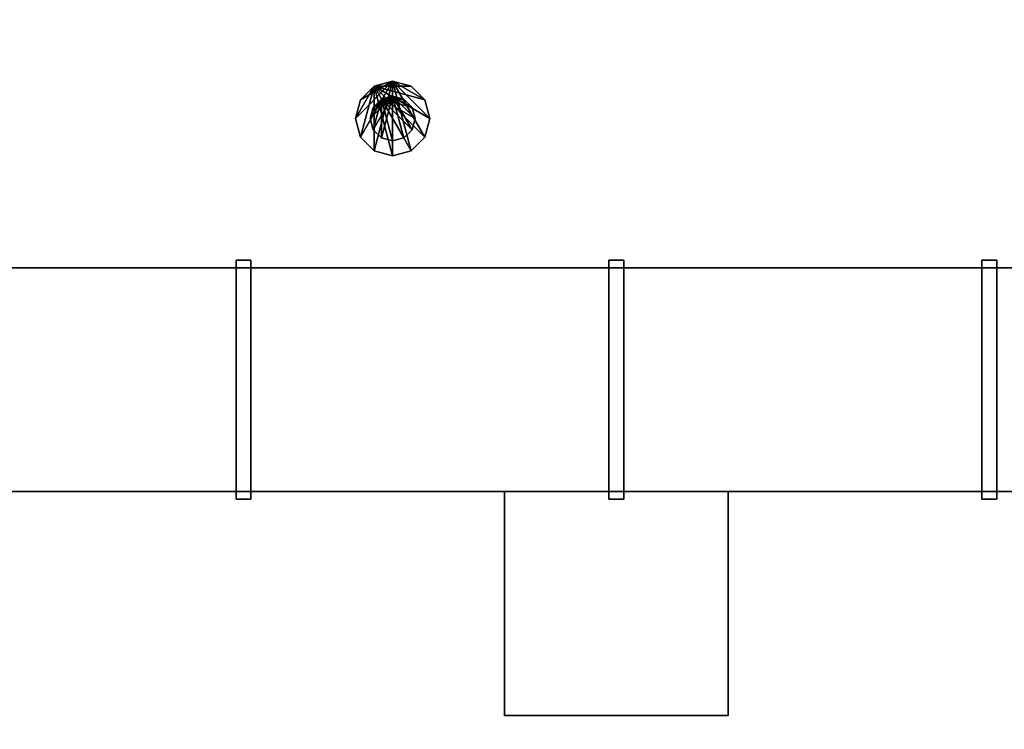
# Model space of a CAD drawing. Header units: millimetres. Extents: x 8500 to 19000, y -3980 to 3980.
# Tile 11 of 31: x 11800 to 13120, y -3069 to -2118. Entities that reach past the tile are written whole.
import ezdxf

# ---------------------------------------------------------------- set-up
doc = ezdxf.new("R2010")
doc.units = ezdxf.units.MM

msp = doc.modelspace()

# ---------------------------------------------------------------- linework, layer by layer
for points in [[(8500, -3980, 840), (19000, -3980, 840), (19000, 3980, 840), (8500, 3980, 840)], [(8500, -3980, 900), (8500, 3980, 900), (19000, 3980, 900), (19000, -3980, 900)], [(12300, -2200, 940), (12256.7, -2275, 940), (12250, -2250, 940)], [(12300, -2200, 940), (12250, -2250, 940), (12256.7, -2225, 940)], [(12300, -2200, 940), (12275, -2293.3, 940), (12256.7, -2275, 940)], [(12300, -2200, 940), (12256.7, -2225, 940), (12275, -2206.7, 940)], [(12275, -2206.7, 900), (12325, -2206.7, 900), (12300, -2200, 900)], [(12300, -2200, 940), (12300, -2300, 940), (12275, -2293.3, 940)], [(12275, -2206.7, 900), (12300, -2200, 900), (12300, -2200, 940), (12275, -2206.7, 940)], [(12300, -2200, 940), (12325, -2206.7, 940), (12343.3, -2225, 940)], [(12300, -2200, 940), (12343.3, -2225, 940), (12350, -2250, 940)], [(12300, -2200, 940), (12350, -2250, 940), (12343.3, -2275, 940)], [(12300, -2200, 940), (12343.3, -2275, 940), (12325, -2293.3, 940)], [(12300, -2200, 940), (12325, -2293.3, 940), (12300, -2300, 940)], [(12300, -2200, 900), (12325, -2206.7, 900), (12325, -2206.7, 940), (12300, -2200, 940)], [(12275, -2206.7, 900), (12256.7, -2225, 900), (12250, -2250, 900)], [(12275, -2206.7, 900), (12250, -2250, 900), (12256.7, -2275, 900)], [(12275, -2206.7, 900), (12256.7, -2275, 900), (12275, -2293.3, 900)], [(12256.7, -2225, 900), (12275, -2206.7, 900), (12275, -2206.7, 940), (12256.7, -2225, 940)], [(12275, -2206.7, 900), (12275, -2293.3, 900), (12300, -2300, 900)], [(12275, -2206.7, 900), (12300, -2300, 900), (12325, -2293.3, 900)], [(12275, -2206.7, 900), (12325, -2293.3, 900), (12343.3, -2275, 900)], [(12275, -2206.7, 900), (12343.3, -2275, 900), (12350, -2250, 900)], [(12275, -2206.7, 900), (12350, -2250, 900), (12343.3, -2225, 900)], [(12275, -2206.7, 900), (12343.3, -2225, 900), (12325, -2206.7, 900)], [(12325, -2206.7, 900), (12343.3, -2225, 900), (12343.3, -2225, 940), (12325, -2206.7, 940)], [(12250, -2250, 900), (12256.7, -2225, 900), (12256.7, -2225, 940), (12250, -2250, 940)], [(12300, -2220, 1290), (12274, -2265, 1290), (12270, -2250, 1290)], [(12300, -2220, 1290), (12270, -2250, 1290), (12274, -2235, 1290)], [(12285, -2224, 1270), (12274, -2235, 1270), (12270, -2250, 1270)], [(12285, -2224, 1270), (12270, -2250, 1270), (12274, -2265, 1270)], [(12300, -2220, 1290), (12285, -2276, 1290), (12274, -2265, 1290)], [(12300, -2220, 1290), (12274, -2235, 1290), (12285, -2224, 1290)], [(12285, -2224, 1270), (12274, -2265, 1270), (12285, -2276, 1270)], [(12274, -2235, 1270), (12285, -2224, 1270), (12285, -2224, 1290), (12274, -2235, 1290)], [(12285, -2224, 1270), (12315, -2224, 1270), (12300, -2220, 1270)], [(12300, -2220, 1290), (12300, -2280, 1290), (12285, -2276, 1290)], [(12285, -2224, 1270), (12300, -2220, 1270), (12300, -2220, 1290), (12285, -2224, 1290)], [(12285, -2224, 1270), (12285, -2276, 1270), (12300, -2280, 1270)], [(12285, -2224, 1270), (12300, -2280, 1270), (12315, -2276, 1270)], [(12285, -2224, 1270), (12315, -2276, 1270), (12326, -2265, 1270)], [(12285, -2224, 1270), (12326, -2265, 1270), (12330, -2250, 1270)], [(12285, -2224, 1270), (12330, -2250, 1270), (12326, -2235, 1270)], [(12285, -2224, 1270), (12326, -2235, 1270), (12315, -2224, 1270)], [(12300, -2220, 1290), (12315, -2224, 1290), (12326, -2235, 1290)], [(12300, -2220, 1290), (12326, -2235, 1290), (12330, -2250, 1290)], [(12300, -2220, 1290), (12330, -2250, 1290), (12326, -2265, 1290)], [(12300, -2220, 1290), (12326, -2265, 1290), (12315, -2276, 1290)], [(12300, -2220, 1290), (12315, -2276, 1290), (12300, -2280, 1290)], [(12300, -2220, 1270), (12315, -2224, 1270), (12315, -2224, 1290), (12300, -2220, 1290)], [(12315, -2224, 1270), (12326, -2235, 1270), (12326, -2235, 1290), (12315, -2224, 1290)], [(12343.3, -2225, 900), (12350, -2250, 900), (12350, -2250, 940), (12343.3, -2225, 940)], [(12270, -2250, 1270), (12274, -2235, 1270), (12274, -2235, 1290), (12270, -2250, 1290)], [(12326, -2235, 1270), (12330, -2250, 1270), (12330, -2250, 1290), (12326, -2235, 1290)], [(12256.7, -2275, 900), (12250, -2250, 900), (12250, -2250, 940), (12256.7, -2275, 940)], [(12274, -2265, 1270), (12270, -2250, 1270), (12270, -2250, 1290), (12274, -2265, 1290)], [(12330, -2250, 1270), (12326, -2265, 1270), (12326, -2265, 1290), (12330, -2250, 1290)], [(12350, -2250, 900), (12343.3, -2275, 900), (12343.3, -2275, 940), (12350, -2250, 940)], [(12285, -2276, 1270), (12274, -2265, 1270), (12274, -2265, 1290), (12285, -2276, 1290)], [(12326, -2265, 1270), (12315, -2276, 1270), (12315, -2276, 1290), (12326, -2265, 1290)], [(12275, -2293.3, 900), (12256.7, -2275, 900), (12256.7, -2275, 940), (12275, -2293.3, 940)], [(12300, -2280, 1270), (12285, -2276, 1270), (12285, -2276, 1290), (12300, -2280, 1290)], [(12315, -2276, 1270), (12300, -2280, 1270), (12300, -2280, 1290), (12315, -2276, 1290)], [(12343.3, -2275, 900), (12325, -2293.3, 900), (12325, -2293.3, 940), (12343.3, -2275, 940)], [(12300, -2300, 900), (12275, -2293.3, 900), (12275, -2293.3, 940), (12300, -2300, 940)], [(12325, -2293.3, 900), (12300, -2300, 900), (12300, -2300, 940), (12325, -2293.3, 940)], [(12090, -2760, 2480), (12110, -2760, 2480), (12110, -2440, 2480), (12090, -2440, 2480)], [(12090, -2760, 2600), (12090, -2440, 2600), (12110, -2440, 2600), (12110, -2760, 2600)], [(12110, -2440, 2480), (12110, -2440, 2600), (12090, -2440, 2600), (12090, -2440, 2480)], [(12090, -2440, 2480), (12090, -2440, 2600), (12090, -2760, 2600), (12090, -2760, 2480)], [(12110, -2760, 2480), (12110, -2760, 2600), (12110, -2440, 2600), (12110, -2440, 2480)], [(12590, -2760, 2480), (12610, -2760, 2480), (12610, -2440, 2480), (12590, -2440, 2480)], [(12590, -2760, 2600), (12590, -2440, 2600), (12610, -2440, 2600), (12610, -2760, 2600)], [(12610, -2440, 2480), (12610, -2440, 2600), (12590, -2440, 2600), (12590, -2440, 2480)], [(12590, -2440, 2480), (12590, -2440, 2600), (12590, -2760, 2600), (12590, -2760, 2480)], [(12610, -2760, 2480), (12610, -2760, 2600), (12610, -2440, 2600), (12610, -2440, 2480)], [(13090, -2760, 2480), (13110, -2760, 2480), (13110, -2440, 2480), (13090, -2440, 2480)], [(13090, -2760, 2600), (13090, -2440, 2600), (13110, -2440, 2600), (13110, -2760, 2600)], [(13110, -2440, 2480), (13110, -2440, 2600), (13090, -2440, 2600), (13090, -2440, 2480)], [(13090, -2440, 2480), (13090, -2440, 2600), (13090, -2760, 2600), (13090, -2760, 2480)], [(13110, -2760, 2480), (13110, -2760, 2600), (13110, -2440, 2600), (13110, -2440, 2480)], [(8700, -2750, 2500), (13800, -2750, 2500), (13800, -2450, 2500), (8700, -2450, 2500)], [(8700, -2750, 2580), (8700, -2450, 2580), (13800, -2450, 2580), (13800, -2750, 2580)], [(13800, -2450, 2500), (13800, -2450, 2580), (8700, -2450, 2580), (8700, -2450, 2500)], [(8700, -2750, 2500), (8700, -2750, 2580), (13800, -2750, 2580), (13800, -2750, 2500)], [(12450, -3050, 2720), (12750, -3050, 2720), (12750, -2750, 2720), (12450, -2750, 2720)], [(12450, -3050, 2800), (12450, -2750, 2800), (12750, -2750, 2800), (12750, -3050, 2800)], [(12750, -2750, 2720), (12750, -2750, 2800), (12450, -2750, 2800), (12450, -2750, 2720)], [(12450, -2750, 2720), (12450, -2750, 2800), (12450, -3050, 2800), (12450, -3050, 2720)], [(12750, -3050, 2720), (12750, -3050, 2800), (12750, -2750, 2800), (12750, -2750, 2720)], [(12090, -2760, 2480), (12090, -2760, 2600), (12110, -2760, 2600), (12110, -2760, 2480)], [(12590, -2760, 2480), (12590, -2760, 2600), (12610, -2760, 2600), (12610, -2760, 2480)], [(13090, -2760, 2480), (13090, -2760, 2600), (13110, -2760, 2600), (13110, -2760, 2480)], [(12450, -3050, 2720), (12450, -3050, 2800), (12750, -3050, 2800), (12750, -3050, 2720)]]:
    msp.add_3dface(points)

doc.saveas('drawing.dxf')
